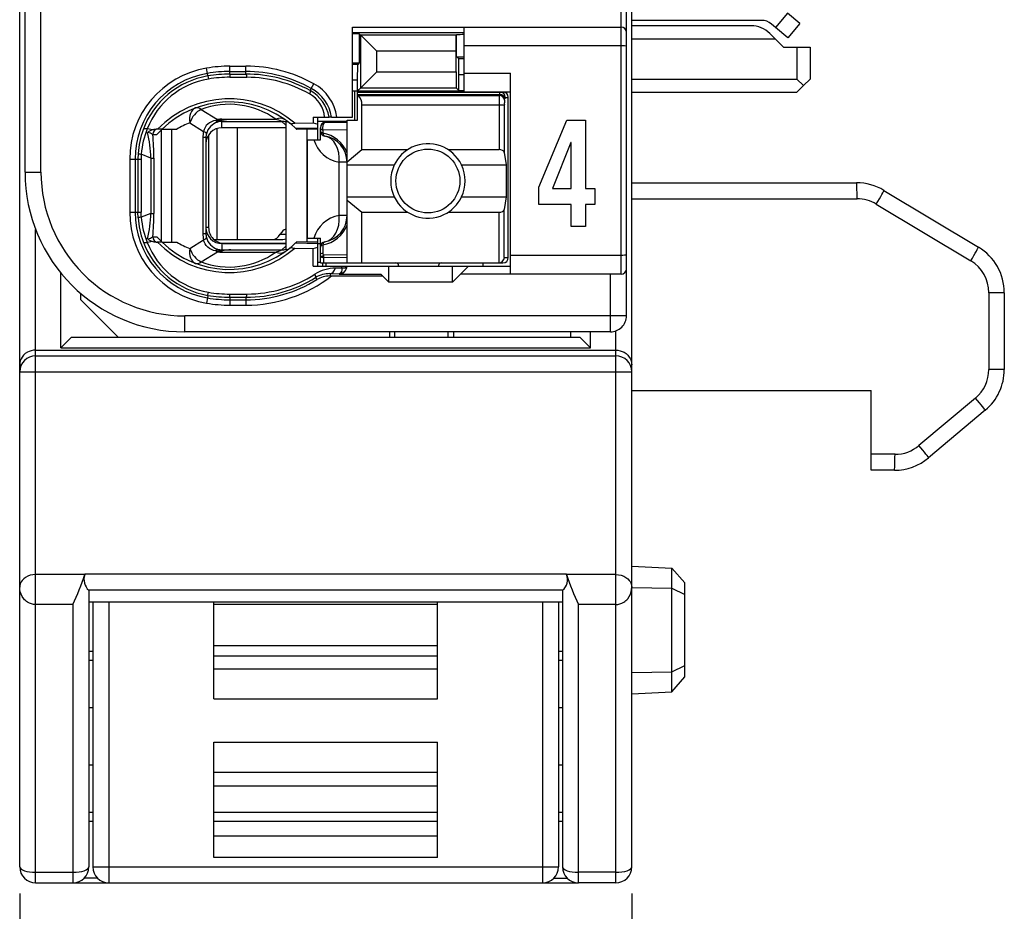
# Model space of a CAD drawing. Extents: x 0 to 183, y 0 to 176.
# Tile 2 of 31: x 1 to 19, y 19 to 36. Entities that reach past the tile are written whole.
import ezdxf

# ---------------------------------------------------------------- set-up
doc = ezdxf.new("R2010")
doc.units = 0
doc.header["$LTSCALE"] = 11.435424
doc.header["$MEASUREMENT"] = 0
doc.layers.get('0').update_dxf_attribs({"linetype": 'CONTINUOUS'})
doc.styles.add('TEXTSTYLE_2', font='txt', dxfattribs={"width": 0.7})
doc.dimstyles.new('DIMSTYLE_1', dxfattribs={"dimtxt": 3.2, "dimasz": 1.9, "dimexe": 1, "dimexo": 0.5, "dimgap": 0.8, "dimtad": 1, "dimdec": 3, "dimtxsty": 'TEXTSTYLE_2', "dimblk": 'OPEN', "dimblk1": 'OPEN', "dimblk2": 'OPEN', "dimcen": 0.09, "dimazin": 3, "dimtp": 0.001969, "dimtm": 0.001969, "dimtfac": 1, "dimtdec": 3, "dimtofl": 0, "dimtmove": 0, "dimatfit": 3, "dimtolj": 1})

# ---------------------------------------------------------------- blocks, each defined once
blk = doc.blocks.new('_OPEN')
at = {"color": 0, "linetype": 'BYBLOCK'}
for p, q in [((0, 0), (-1, 0.2632)), ((-1, -0.2632), (0, 0)), ((-1, 0), (0, 0))]:
    blk.add_line(p, q, dxfattribs=at)
blk = doc.blocks.new('*D2')
at = {"color": 2, "linetype": 'CONTINUOUS'}
for p, q in [((0.501, 19.225), (0.501, 1.8)), ((12.001, 19.225), (12.001, 1.8)), ((0.501, 1.8), (0.501, 0)), ((12.001, 1.8), (12.001, 0)), ((0.501, 1), (6.251, 1)), ((12.001, 1), (6.251, 1))]:
    blk.add_line(p, q, dxfattribs=at)
at = {"color": 2, "linetype": 'CONTINUOUS', "xscale": 1.9, "yscale": 1.9, "zscale": 1.9, "rotation": 180}
blk.add_blockref('_OPEN', (0.501, 1), dxfattribs=at)
at = {"color": 2, "linetype": 'CONTINUOUS', "xscale": 1.9, "yscale": 1.9, "zscale": 1.9}
blk.add_blockref('_OPEN', (12.001, 1), dxfattribs=at)
at = {"color": 2, "linetype": 'CONTINUOUS', "insert": (6.251, 5), "char_height": 3.2, "width": 8.96, "attachment_point": 2, "style": 'TEXTSTYLE_2'}
blk.add_mtext('11.5', dxfattribs=at)

msp = doc.modelspace()

# ---------------------------------------------------------------- linework, layer by layer
at = {"color": 7, "linetype": 'CONTINUOUS'}
for p, q in [((0.5013, 19.7249), (0.5013, 140.1236)), ((12.0014, 19.7249), (12.0014, 139.3581)), ((11.9015, 30.0754), (11.9015, 52.2749)), ((11.8012, 30.8602), (11.8012, 51.6252)), ((0.6012, 32.775), (0.6012, 49.5753)), ((0.9013, 32.775), (0.9013, 38.2837)), ((14.9297, 35.7605), (14.7047, 35.4925)), ((15.1595, 35.5683), (14.9297, 35.7605)), ((14.4353, 35.6268), (12.0014, 35.6268)), ((14.2442, 35.5248), (12.0014, 35.5248)), ((14.7047, 35.4925), (14.6283, 35.5572)), ((15.1595, 35.5683), (14.9345, 35.2995)), ((6.7514, 33.8099), (6.7514, 35.5)), ((6.7514, 35.5), (11.8012, 35.5)), ((6.7514, 35.4001), (8.8512, 35.4001)), ((6.8878, 35.3705), (6.9085, 35.3492)), ((6.8878, 34.8296), (6.8878, 35.3705)), ((6.9085, 35.3492), (7.2089, 35.0487)), ((6.9085, 34.3576), (6.9085, 35.3492)), ((8.7024, 35.3492), (6.9085, 35.3492)), ((8.702, 35.0487), (8.7024, 35.3492)), ((8.7041, 35.3512), (8.7024, 35.3492)), ((8.7061, 35.3533), (8.7041, 35.3512)), ((8.7061, 34.9454), (8.7061, 35.3533)), ((8.8512, 34.2853), (8.8512, 35.5)), ((14.5976, 35.3788), (14.7013, 35.2754)), ((14.9345, 35.2995), (14.7047, 35.4925)), ((14.7013, 35.2754), (12.0014, 35.2754)), ((14.7013, 35.2754), (14.8512, 35.1252)), ((7.2089, 34.6574), (7.2089, 35.0487)), ((8.702, 35.0487), (7.2089, 35.0487)), ((8.702, 34.6574), (8.702, 35.0487)), ((11.8012, 35.15), (8.8512, 35.15)), ((14.8512, 35.1252), (15.3514, 35.1252)), ((15.1013, 35.1252), (15.1013, 34.5251)), ((15.3514, 35.1252), (15.3514, 34.5251)), ((6.8579, 34.8), (6.7514, 34.8)), ((6.8513, 34.5003), (6.8527, 34.8)), ((6.8579, 34.8), (6.8878, 34.8296)), ((8.7499, 34.9013), (8.7061, 34.9454)), ((8.7513, 34.6016), (8.7499, 34.9013)), ((8.8512, 34.9013), (8.7499, 34.9013)), ((4.0291, 34.6305), (4.0125, 34.729)), ((4.0373, 34.5823), (4.0291, 34.6305)), ((4.4515, 34.6167), (4.4515, 34.7656)), ((4.4515, 34.7656), (4.7512, 34.7656)), ((4.4515, 34.6657), (4.7512, 34.6657)), ((4.4515, 34.6167), (4.7512, 34.6174)), ((4.4515, 34.6167), (4.4521, 34.5582)), ((4.7512, 34.6174), (4.7512, 34.7656)), ((6.9085, 34.3576), (7.2089, 34.6574)), ((7.2089, 34.6574), (8.702, 34.6574)), ((8.702, 34.6574), (8.7024, 34.3576)), ((8.7513, 34.308), (8.7513, 34.6016)), ((8.8512, 34.6016), (8.7513, 34.6016)), ((8.8512, 34.6353), (9.7262, 34.6353)), ((9.7262, 30.8602), (9.7262, 34.6353)), ((4.0373, 34.5816), (4.0463, 34.5244)), ((4.4521, 34.5582), (4.7719, 34.5575)), ((5.9804, 34.3473), (6.0289, 34.4348)), ((6.8513, 34.5003), (6.7514, 34.5003)), ((6.8513, 33.7499), (6.8513, 34.5003)), ((12.0014, 34.5251), (15.1013, 34.5251)), ((15.2263, 34.4004), (15.1013, 34.5251)), ((15.2263, 34.4004), (15.3514, 34.5251)), ((5.9587, 34.308), (5.9804, 34.3473)), ((6.7514, 34.2998), (8.8512, 34.2998)), ((6.7962, 33.7499), (6.7962, 34.2998)), ((6.8513, 34.2998), (6.9085, 34.3576)), ((6.8513, 34.2798), (9.5812, 34.2798)), ((6.8513, 34.2357), (9.5154, 34.2357)), ((6.9085, 34.3576), (8.7024, 34.3576)), ((8.7513, 34.308), (8.7024, 34.3576)), ((8.7513, 34.308), (8.8512, 34.308)), ((8.8512, 34.2853), (9.7262, 34.2853)), ((9.512, 34.2136), (9.5154, 34.2357)), ((12.0014, 34.275), (15.1013, 34.275)), ((15.2263, 34.4004), (15.1013, 34.275)), ((6.8613, 34.2136), (6.8513, 34.2219)), ((6.8613, 34.2136), (9.512, 34.2136)), ((6.9312, 33.1987), (6.9312, 34.0407)), ((6.9312, 34.0407), (9.607, 34.0407)), ((9.5075, 34.0407), (9.5075, 33.1987)), ((9.607, 34.0407), (9.607, 33.1463)), ((9.6115, 34.1268), (9.615, 34.1496)), ((9.625, 34.1799), (9.6815, 34.1799)), ((9.6815, 31.1703), (9.6815, 34.1799)), ((3.9113, 33.9546), (4.2168, 33.7637)), ((3.6991, 33.7003), (3.9564, 33.5398)), ((4.0367, 33.6783), (4.0081, 33.6486)), ((4.0697, 33.7031), (4.0367, 33.6783)), ((4.1062, 33.7231), (4.0697, 33.7031)), ((4.1452, 33.7382), (4.1062, 33.7231)), ((4.1862, 33.7479), (4.1452, 33.7382)), ((4.1862, 33.7479), (4.2923, 33.743)), ((4.2923, 33.743), (4.3013, 33.7465)), ((4.2923, 33.743), (4.2923, 33.7272)), ((4.3064, 33.741), (4.2923, 33.743)), ((4.3013, 33.7279), (4.2923, 33.7272)), ((4.3013, 33.7465), (4.3013, 33.7706)), ((4.3013, 33.7706), (5.3134, 33.7706)), ((4.3013, 33.6101), (4.3013, 33.7279)), ((4.3013, 33.7279), (4.4711, 33.7265)), ((4.3064, 33.741), (4.3016, 33.7279)), ((4.4711, 33.7265), (5.4268, 33.7265)), ((5.5012, 33.6576), (5.4268, 33.7265)), ((5.5012, 33.7244), (5.5012, 31.3184)), ((5.6, 33.6741), (5.6848, 33.5984)), ((5.6683, 33.6927), (6.0162, 33.701)), ((6.0152, 33.8099), (6.0162, 33.701)), ((6.0152, 33.8099), (6.3132, 33.8099)), ((6.0162, 33.701), (6.1013, 33.6762)), ((6.1006, 33.7348), (6.6515, 33.7348)), ((6.1013, 33.3848), (6.1013, 33.8099)), ((6.2057, 33.7348), (6.2057, 33.6989)), ((6.6515, 33.71), (6.2512, 33.71)), ((6.3139, 33.8099), (6.3149, 33.8099)), ((6.3611, 33.8099), (6.3153, 33.8099)), ((6.3614, 33.8099), (6.7514, 33.8099)), ((6.6515, 31.0704), (6.6515, 33.7499)), ((6.6515, 33.7499), (6.8513, 33.7499)), ((10.2583, 32.4921), (10.7823, 33.7524)), ((10.7823, 33.7524), (11.1317, 33.7524)), ((11.1317, 33.7524), (11.1317, 32.4666)), ((3.0055, 33.5701), (2.8994, 33.5908)), ((3.175, 33.5825), (3.082, 33.5825)), ((3.163, 31.472), (3.163, 33.5708)), ((3.1754, 33.5825), (3.4531, 33.5825)), ((3.3573, 31.4603), (3.3573, 33.5825)), ((3.9674, 33.5784), (3.9564, 33.5398)), ((3.985, 33.6149), (3.9674, 33.5784)), ((4.0081, 33.6486), (3.985, 33.6149)), ((4.2048, 33.5942), (4.2048, 31.5099)), ((5.5012, 33.6101), (4.3013, 33.6101)), ((4.5865, 33.6101), (4.5865, 31.5099)), ((5.6848, 33.5984), (6.1013, 33.6073)), ((5.6848, 33.5984), (5.7013, 33.5825)), ((5.7017, 33.5825), (5.7058, 33.5784)), ((5.9011, 33.5825), (5.7058, 33.5784)), ((5.9011, 31.4603), (5.9011, 33.5825)), ((6.1013, 33.5825), (5.9011, 33.5825)), ((6.1513, 33.3848), (6.1513, 33.6101)), ((6.1961, 33.566), (6.1954, 33.5088)), ((6.6515, 33.5722), (6.1961, 33.566)), ((3.0018, 33.4826), (3.08, 33.4826)), ((3.9426, 33.424), (3.9426, 31.6188)), ((4.0012, 33.424), (3.9426, 33.424)), ((4.0012, 33.424), (4.0012, 31.6188)), ((4.0511, 33.4757), (4.0511, 31.7352)), ((5.9115, 31.5347), (5.9115, 33.3848)), ((5.9115, 33.3848), (6.1513, 33.3848)), ((10.8586, 33.3341), (10.5112, 32.4666)), ((10.8626, 33.3341), (10.8586, 33.3341)), ((10.8626, 32.4666), (10.8626, 33.3341)), ((2.7261, 33.1264), (2.7224, 33.0203)), ((6.6515, 32.9679), (6.9312, 33.1987)), ((6.9312, 33.1987), (7.7932, 33.1987)), ((8.5494, 33.1987), (9.5075, 33.1987)), ((9.607, 33.1463), (9.6429, 32.91)), ((2.568, 33.0203), (2.568, 32.0226)), ((2.568, 33.0203), (2.7809, 33.0203)), ((2.6683, 33.0203), (2.6683, 32.0226)), ((2.7224, 33.0203), (2.7224, 32.0226)), ((2.784, 33.1133), (2.7809, 33.0203)), ((2.7809, 33.0203), (2.7809, 32.0226)), ((2.967, 33.0409), (2.784, 33.1133)), ((2.967, 33.0409), (2.967, 32.0012)), ((2.967, 33.0409), (3.0224, 33.0409)), ((3.0224, 33.0409), (3.0224, 32.0012)), ((6.5047, 31.9598), (6.5047, 32.9603)), ((6.6515, 32.9603), (6.5047, 32.9603)), ((0.6012, 32.775), (0.9013, 32.775)), ((6.6515, 32.91), (7.5393, 32.91)), ((8.8033, 32.91), (9.6429, 32.91)), ((9.6429, 32.91), (9.6429, 32.3099)), ((12.0014, 32.5752), (16.2244, 32.5752)), ((10.2583, 32.1686), (10.2583, 32.4921)), ((10.5112, 32.4666), (10.8626, 32.4666)), ((11.1317, 32.4666), (11.3103, 32.4666)), ((11.3103, 32.4666), (11.3103, 32.1686)), ((16.7387, 32.4325), (18.5157, 31.3666)), ((6.6515, 32.3099), (7.5393, 32.3099)), ((6.6515, 32.252), (6.9312, 32.0212)), ((8.8033, 32.3099), (9.6429, 32.3099)), ((9.6429, 32.3099), (9.607, 32.0743)), ((12.0014, 32.2747), (16.2347, 32.2747)), ((2.568, 32.0226), (2.7809, 32.0226)), ((2.7261, 31.9165), (2.7224, 32.0226)), ((2.784, 31.9295), (2.7809, 32.0226)), ((6.9312, 31.0704), (6.9312, 32.0212)), ((6.9312, 32.0212), (7.7932, 32.0212)), ((8.5494, 32.0212), (9.5075, 32.0212)), ((9.5075, 31.0704), (9.5075, 32.0212)), ((9.607, 31.1703), (9.607, 32.0743)), ((10.8626, 32.1686), (10.2583, 32.1686)), ((10.8626, 31.7535), (10.8626, 32.1686)), ((11.1317, 32.1686), (11.1317, 31.7535)), ((11.3103, 32.1686), (11.1317, 32.1686)), ((16.5951, 32.1755), (18.372, 31.1089)), ((2.967, 32.0012), (2.784, 31.9295)), ((2.967, 32.0012), (3.0224, 32.0012)), ((6.6515, 31.9598), (6.5047, 31.9598)), ((0.8014, 19.4252), (0.8014, 31.698)), ((4.0511, 31.7352), (4.0012, 31.7352)), ((11.1317, 31.7535), (10.8626, 31.7535)), ((3.0055, 31.472), (2.8994, 31.4521)), ((3.0018, 31.5602), (3.08, 31.5602)), ((3.175, 31.4603), (3.082, 31.4603)), ((3.1754, 31.4603), (3.4531, 31.4603)), ((3.6991, 31.3425), (3.9564, 31.503)), ((4.0012, 31.6188), (3.9426, 31.6188)), ((3.9674, 31.4644), (3.9564, 31.503)), ((3.985, 31.4279), (3.9674, 31.4644)), ((4.1528, 31.5099), (5.4471, 31.5099)), ((5.3954, 31.6099), (5.5012, 31.6099)), ((5.6848, 31.4445), (5.7013, 31.4603)), ((5.7017, 31.4603), (5.7055, 31.4638)), ((5.9011, 31.4603), (5.7058, 31.4644)), ((6.1013, 31.4603), (5.9011, 31.4603)), ((5.9115, 31.5347), (6.1513, 31.5347)), ((6.1013, 31.0104), (6.1013, 31.5347)), ((6.1513, 31.0704), (6.1513, 31.5347)), ((3.9113, 31.0882), (4.2168, 31.2791)), ((4.0081, 31.3942), (3.985, 31.4279)), ((4.0367, 31.3645), (4.0081, 31.3942)), ((4.0697, 31.3397), (4.0367, 31.3645)), ((4.1062, 31.3198), (4.0697, 31.3397)), ((4.1452, 31.3046), (4.1062, 31.3198)), ((4.1862, 31.295), (4.1452, 31.3046)), ((4.1862, 31.295), (4.2923, 31.2998)), ((4.2923, 31.2998), (4.2923, 31.3149)), ((4.3013, 31.3149), (4.2923, 31.3149)), ((4.3064, 31.3012), (4.2923, 31.2998)), ((4.2923, 31.2998), (4.3013, 31.2963)), ((4.3013, 31.4328), (4.3013, 31.3149)), ((5.5012, 31.4328), (4.3013, 31.4328)), ((4.3013, 31.3149), (4.4711, 31.3163)), ((4.3013, 31.2963), (4.3013, 31.2722)), ((4.3013, 31.2722), (5.3134, 31.2722)), ((4.3064, 31.3012), (4.3016, 31.3149)), ((4.3512, 31.4348), (5.5012, 31.4348)), ((4.4711, 31.3163), (5.4268, 31.3163)), ((5.5012, 31.3852), (5.4268, 31.3163)), ((5.6, 31.3687), (5.6848, 31.4445)), ((5.6683, 31.3501), (6.0162, 31.3418)), ((5.6848, 31.4445), (6.1013, 31.4355)), ((6.0131, 31.0104), (6.0162, 31.3418)), ((6.0162, 31.3418), (6.1013, 31.3666)), ((6.1013, 31.4348), (6.1513, 31.4348)), ((6.1954, 31.4114), (6.1978, 31.2619)), ((6.1013, 31.0848), (6.1513, 31.0848)), ((6.1513, 31.2157), (6.1526, 31.224)), ((6.1526, 31.224), (6.1561, 31.2322)), ((6.1561, 31.2322), (6.1616, 31.2398)), ((6.1616, 31.2398), (6.1688, 31.2467)), ((6.1688, 31.2467), (6.1819, 31.255)), ((6.1774, 31.1792), (6.2133, 31.1675)), ((6.1819, 31.255), (6.1978, 31.2619)), ((6.6515, 31.2212), (6.2067, 31.2164)), ((6.6515, 31.1716), (6.2133, 31.1675)), ((6.2146, 31.0704), (6.2133, 31.1675)), ((9.607, 31.1703), (9.6815, 31.1703)), ((11.8012, 31.2102), (9.7262, 31.2102)), ((6.0131, 31.0104), (9.7262, 31.0104)), ((6.1516, 31.0704), (9.5812, 31.0704)), ((6.1964, 31.0104), (6.1964, 31.0704)), ((6.2512, 31.0704), (6.2512, 31.0104)), ((6.4372, 30.9746), (6.5523, 30.9759)), ((6.5461, 30.9077), (6.5374, 30.8884)), ((6.5512, 30.9325), (6.5461, 30.9077)), ((6.5526, 30.9532), (6.5512, 30.9325)), ((6.5523, 30.9759), (6.553, 31.0104)), ((6.5523, 30.9759), (6.5526, 30.9532)), ((6.5523, 30.9759), (6.5929, 30.9759)), ((6.5929, 30.9759), (6.6095, 30.9787)), ((6.6095, 30.9787), (6.6229, 30.9828)), ((6.6229, 30.9828), (6.6336, 30.989)), ((6.6336, 30.989), (6.6408, 30.9959)), ((6.6408, 30.9959), (6.6449, 31.0097)), ((7.4363, 30.71), (7.4363, 31.0104)), ((7.6213, 31.02), (7.6213, 31.0104)), ((8.3713, 31.02), (8.3713, 31.0104)), ((8.6362, 30.71), (8.6362, 31.0104)), ((8.9363, 31.0104), (8.7864, 30.8602)), ((9.2012, 31.0704), (9.2012, 31.0104)), ((1.2765, 29.4753), (1.2765, 30.8795)), ((6.062, 30.7954), (6.0858, 30.7568)), ((6.3318, 30.8685), (6.3318, 30.825)), ((6.3318, 30.8685), (6.5013, 30.8664)), ((6.3318, 30.825), (7.3212, 30.825)), ((6.5102, 30.8678), (6.5013, 30.8664)), ((6.5013, 30.8664), (6.5013, 30.8602)), ((6.5013, 30.8602), (7.2864, 30.8602)), ((6.5257, 30.8747), (6.5102, 30.8678)), ((6.5374, 30.8884), (6.5257, 30.8747)), ((7.3212, 30.825), (7.2864, 30.8602)), ((7.3212, 30.825), (7.4363, 30.71)), ((8.6362, 30.71), (8.7864, 30.8602)), ((11.8012, 30.8602), (8.7864, 30.8602)), ((11.6014, 29.775), (11.6014, 30.8602)), ((8.6362, 30.71), (7.4363, 30.71)), ((1.6513, 30.3751), (1.6513, 30.495)), ((2.3513, 29.6751), (1.6513, 30.3751)), ((4.0291, 30.4123), (4.0125, 30.3138)), ((4.0373, 30.4605), (4.0291, 30.4123)), ((4.0373, 30.4612), (4.0463, 30.5184)), ((4.4515, 30.4261), (4.4521, 30.484)), ((4.4515, 30.4261), (4.4515, 30.2766)), ((4.4515, 30.4261), (4.7512, 30.4254)), ((4.4515, 30.3772), (4.7512, 30.3772)), ((4.4521, 30.484), (4.7719, 30.4854)), ((4.7512, 30.4254), (4.7512, 30.2766)), ((18.7117, 30.5088), (18.7117, 29.0681)), ((19.0015, 30.5088), (18.7117, 30.5088)), ((19.0015, 30.5088), (19.0015, 29.0681)), ((4.4515, 30.2766), (4.7512, 30.2766)), ((3.6012, 29.775), (3.6012, 30.0754)), ((11.9015, 30.0754), (3.6012, 30.0754)), ((11.7013, 19.4252), (11.7013, 29.7922)), ((1.4763, 29.6751), (1.2765, 29.4753)), ((1.4763, 29.6751), (11.0264, 29.6751)), ((11.6014, 29.775), (3.6012, 29.775)), ((7.4515, 29.775), (7.4515, 29.6751)), ((7.5514, 29.6751), (7.5514, 29.775)), ((8.5514, 29.6751), (8.5514, 29.775)), ((8.6514, 29.775), (8.6514, 29.6751)), ((10.8514, 29.775), (10.8514, 29.6751)), ((11.0264, 29.6751), (11.2262, 29.4753)), ((11.2262, 29.4753), (11.2262, 29.775)), ((0.7197, 29.4208), (0.6815, 29.4084)), ((0.76, 29.4284), (0.7197, 29.4208)), ((0.8014, 29.4312), (0.76, 29.4284)), ((0.8014, 29.4312), (11.7013, 29.4312)), ((1.2765, 29.4753), (11.2262, 29.4753)), ((11.7013, 29.4312), (11.7426, 29.4284)), ((11.7426, 29.4284), (11.783, 29.4208)), ((11.783, 29.4208), (11.8212, 29.4084)), ((0.5261, 29.2665), (0.512, 29.2286)), ((0.5468, 29.3023), (0.5261, 29.2665)), ((0.574, 29.3354), (0.5468, 29.3023)), ((0.6071, 29.3657), (0.574, 29.3354)), ((0.6463, 29.3919), (0.6071, 29.3657)), ((0.6815, 29.4084), (0.6463, 29.3919)), ((0.8014, 29.3243), (11.7013, 29.3243)), ((11.8212, 29.4084), (11.8563, 29.3919)), ((11.8563, 29.3919), (11.8956, 29.3657)), ((11.8956, 29.3657), (11.9287, 29.3354)), ((11.9287, 29.3354), (11.9555, 29.3023)), ((11.9555, 29.3023), (11.9762, 29.2665)), ((11.9762, 29.2665), (11.9907, 29.2286)), ((0.5041, 29.1928), (0.5013, 29.1563)), ((0.512, 29.2286), (0.5041, 29.1928)), ((11.9907, 29.2286), (11.9986, 29.1928)), ((11.9986, 29.1928), (12.0014, 29.1563)), ((19.0015, 29.0681), (18.7117, 29.0681)), ((0.5013, 29.0253), (12.0014, 29.0253)), ((12.0014, 28.6753), (16.5014, 28.6753)), ((16.5014, 27.1753), (16.5014, 28.6753)), ((18.4616, 28.5313), (17.3978, 27.639)), ((18.6442, 28.3019), (17.58, 27.4089)), ((16.9478, 27.475), (16.5014, 27.475)), ((16.9372, 27.1753), (16.5014, 27.1753)), ((12.0014, 25.3749), (12.7517, 25.3356)), ((0.6095, 25.1613), (0.5764, 25.1358)), ((0.6512, 25.184), (0.6095, 25.1613)), ((0.698, 25.2013), (0.6512, 25.184)), ((0.7487, 25.2123), (0.698, 25.2013)), ((0.8014, 25.2158), (0.7487, 25.2123)), ((1.7243, 25.2158), (0.8014, 25.2158)), ((1.7247, 25.2164), (1.7257, 25.2199)), ((10.777, 25.2199), (1.7257, 25.2199)), ((10.778, 25.2164), (10.777, 25.2199)), ((11.7013, 25.2158), (10.778, 25.2158)), ((11.7013, 25.2158), (11.754, 25.2123)), ((11.754, 25.2123), (11.8047, 25.2013)), ((11.8047, 25.2013), (11.8515, 25.184)), ((11.8515, 25.184), (11.8929, 25.1613)), ((11.8929, 25.1613), (11.9263, 25.1358)), ((12.7517, 25.3356), (13.0015, 25.0586)), ((12.7517, 23.0143), (12.7517, 25.3356)), ((0.5037, 25.009), (0.5013, 24.978)), ((0.5041, 24.9325), (0.5013, 24.978)), ((0.5127, 25.0428), (0.5037, 25.009)), ((0.5278, 25.0759), (0.5127, 25.0428)), ((0.5489, 25.1069), (0.5278, 25.0759)), ((0.5764, 25.1358), (0.5489, 25.1069)), ((11.9263, 25.1358), (11.9535, 25.1069)), ((11.9535, 25.1069), (11.9748, 25.0759)), ((11.9748, 25.0759), (11.99, 25.0428)), ((11.99, 25.0428), (11.999, 25.009)), ((11.9983, 24.9325), (12.0014, 24.978)), ((11.999, 25.009), (12.0014, 24.978)), ((12.0014, 24.9753), (12.7517, 24.9587)), ((13.0015, 23.292), (13.0015, 25.0586)), ((0.513, 24.8885), (0.5041, 24.9325)), ((0.5275, 24.8451), (0.513, 24.8885)), ((0.5489, 24.8016), (0.5275, 24.8451)), ((0.5764, 24.7624), (0.5489, 24.8016)), ((1.8008, 24.9195), (1.8001, 24.9202)), ((10.7022, 24.9202), (1.8001, 24.9202)), ((1.8015, 24.9195), (1.8015, 19.7249)), ((10.7012, 24.9195), (10.7012, 19.7249)), ((10.7016, 24.9195), (10.7022, 24.9202)), ((11.9263, 24.7624), (11.9538, 24.8016)), ((11.9538, 24.8016), (11.9752, 24.8451)), ((11.9752, 24.8451), (11.9897, 24.8885)), ((11.9897, 24.8885), (11.9983, 24.9325)), ((12.7517, 24.9587), (13.0015, 24.8437)), ((0.5933, 24.7431), (0.5764, 24.7624)), ((0.6115, 24.7252), (0.5933, 24.7431)), ((0.6305, 24.71), (0.6115, 24.7252)), ((0.6505, 24.6962), (0.6305, 24.71)), ((0.6849, 24.6769), (0.6505, 24.6962)), ((0.7221, 24.6631), (0.6849, 24.6769)), ((0.7611, 24.6549), (0.7221, 24.6631)), ((0.8014, 24.6514), (0.7611, 24.6549)), ((1.5014, 24.6514), (0.8014, 24.6514)), ((1.5014, 24.6514), (1.5014, 19.4252)), ((10.7012, 24.6983), (1.8015, 24.6983)), ((1.8763, 24.6983), (1.8763, 19.7249)), ((2.1763, 24.6983), (2.1763, 19.4252)), ((4.1514, 22.882), (4.1514, 24.6983)), ((8.3513, 24.65), (4.1514, 24.65)), ((8.3513, 22.882), (8.3513, 24.6983)), ((10.3264, 24.6983), (10.3264, 19.4252)), ((10.6265, 24.6983), (10.6265, 19.7249)), ((11.0013, 19.4252), (11.0013, 24.6514)), ((11.7013, 24.6514), (11.0013, 24.6514)), ((11.7013, 24.6514), (11.7416, 24.6549)), ((11.7416, 24.6549), (11.7806, 24.6631)), ((11.7806, 24.6631), (11.8177, 24.6769)), ((11.8177, 24.6769), (11.8522, 24.6962)), ((11.8522, 24.6962), (11.8722, 24.71)), ((11.8722, 24.71), (11.8911, 24.7252)), ((11.8911, 24.7252), (11.9094, 24.7431)), ((11.9094, 24.7431), (11.9263, 24.7624)), ((8.3513, 23.8777), (4.1514, 23.8777)), ((1.8015, 23.775), (1.8763, 23.775)), ((8.3513, 23.6813), (4.1514, 23.6813)), ((10.6265, 23.775), (10.7012, 23.775)), ((1.8015, 23.6048), (1.8763, 23.6048)), ((10.6265, 23.6048), (10.7012, 23.6048)), ((12.7517, 23.3912), (13.0015, 23.5063)), ((4.1514, 23.4443), (8.3513, 23.4443)), ((12.0014, 23.3754), (12.7517, 23.3912)), ((12.7517, 23.0143), (13.0015, 23.292)), ((12.0014, 22.9751), (12.7517, 23.0143)), ((4.1514, 22.882), (8.3513, 22.882)), ((1.8763, 22.7118), (1.8015, 22.7118)), ((10.7012, 22.7118), (10.6265, 22.7118)), ((4.1514, 19.9), (4.1514, 22.0683)), ((4.1514, 22.0683), (8.3513, 22.0683)), ((8.3513, 19.9), (8.3513, 22.0683)), ((1.8763, 21.6377), (1.8015, 21.6377)), ((4.1514, 21.5054), (8.3513, 21.5054)), ((10.7012, 21.6377), (10.6265, 21.6377)), ((8.3513, 21.2394), (4.1514, 21.2394)), ((1.8763, 20.7454), (1.8015, 20.7454)), ((8.3513, 20.7454), (4.1514, 20.7454)), ((10.7012, 20.7454), (10.6265, 20.7454)), ((1.8763, 20.5752), (1.8015, 20.5752)), ((8.3513, 20.5752), (4.1514, 20.5752)), ((10.7012, 20.5752), (10.6265, 20.5752)), ((8.3513, 20.3003), (4.1514, 20.3003)), ((8.3513, 19.9), (4.1514, 19.9)), ((0.8014, 19.6223), (1.5014, 19.6223)), ((1.8763, 19.7249), (10.6265, 19.7249)), ((11.7013, 19.6223), (11.0013, 19.6223)), ((0.8014, 19.4252), (1.5014, 19.4252)), ((1.5045, 19.4252), (10.9982, 19.4252)), ((1.9641, 19.5127), (1.7136, 19.5127)), ((10.5386, 19.5127), (10.789, 19.5127)), ((11.7013, 19.4252), (11.0013, 19.4252))]:
    msp.add_line(p, q, dxfattribs=at)
for centre, radius, start, end in [((14.2446, 35.0254), 0.4994, 45.0314, 90.05655), ((14.4352, 35.3243), 0.3026, 50.35004, 89.97445), ((4.3015, 33.0198), 1.7335, 99.59598, 179.98405), ((4.3017, 33.02), 1.6334, 99.60698, 179.99157), ((4.4532, 32.0907), 2.6749, 90.03722, 99.48214), ((4.451, 32.1149), 2.5507, 89.98957, 99.52108), ((4.453, 32.093), 2.5237, 90.0349, 99.48001), ((4.7518, 32.1342), 2.6313, 60.96346, 90.0132), ((4.7514, 32.1343), 2.5313, 60.95491, 90.00516), ((4.7565, 32.127), 2.4904, 61.13747, 90.12303), ((4.2997, 33.0291), 1.5752, 99.58862, 159.96524), ((4.2966, 33.0457), 1.4998, 99.60801, 158.68718), ((4.4498, 32.1303), 2.4279, 89.9444, 99.56608), ((4.7554, 32.1247), 2.4328, 60.65548, 89.61343), ((5.6126, 33.6833), 0.8592, 8.47277, 61.01267), ((5.6763, 33.7578), 0.5574, 5.35992, 60.86008), ((5.6159, 33.6882), 0.7082, 9.898, 61.08365), ((5.6141, 33.6843), 0.7574, 9.54054, 61.08302), ((4.4385, 32.2821), 1.8714, 48.91849, 135.98339), ((4.4386, 32.2828), 1.8124, 50.14445, 134.18501), ((4.4383, 32.5362), 1.5131, 54.66643, 110.38646), ((6.7038, 34.0516), 0.227, 357.25765, 45.82642), ((12.408, 34.058), 2.9005, 176.92399, 180.34148), ((10.2043, 34.0553), 0.5971, 173.11579, 181.39597), ((4.211, 32.3157), 1.4762, 110.29316, 120.89478), ((4.299, 33.471), 0.2563, 91.50296, 107.97219), ((4.5324, 35.3692), 1.6438, 262.09831, 267.86265), ((5.4829, 33.5747), 0.1508, 50.24965, 83.05407), ((6.2513, 33.61), 0.1, 90.05364, 179.94636), ((4.3338, 33.0168), 1.6114, 159.97082, 176.10136), ((4.4812, 32.9558), 1.7045, 158.1288, 174.69882), ((0.0616, 32.9156), 2.908, 2.47062, 12.04741), ((2.8691, 33.2907), 0.2341, 55.37409, 81.02218), ((3.082, 33.3402), 0.2423, 89.99595, 108.39797), ((4.2807, 32.4274), 1.5984, 133.76345, 138.69111), ((6.1113, 32.9402), 0.5741, 19.80015, 81.58437), ((-1.9514, 33.0294), 4.9738, 0.13263, 5.22736), ((6.6036, 33.5505), 0.5984, 196.07799, 260.49124), ((6.1515, 32.96), 0.5, 0.04034, 80.4298), ((6.1528, 32.9614), 0.4981, 40.1796, 60.37521), ((6.1445, 32.9564), 0.5077, 20.22515, 40.00913), ((3.6015, 32.7753), 3.0003, 180.00666, 269.99332), ((3.601, 32.7751), 2.6997, 180.00289, 270.00382), ((8.1731, 32.6099), 0.7013, 154.66614, 205.33386), ((8.1722, 32.6099), 0.6988, 334.56998, 25.43002), ((16.2236, 31.5735), 1.0016, 59.0488, 89.95406), ((16.2346, 31.5702), 0.7046, 59.22741, 89.98979), ((4.301, 32.0226), 1.733, 180.00191, 260.41693), ((4.3017, 32.0228), 1.6334, 180.00843, 260.39302), ((4.323, 32.0237), 1.6005, 183.84328, 200.0846), ((4.4812, 32.087), 1.7045, 185.30109, 201.87128), ((0.0616, 32.1265), 2.908, 347.95259, 357.52938), ((-1.9489, 32.0133), 4.9713, 354.77114, 359.86074), ((6.6036, 31.3697), 0.5984, 99.50866, 163.92211), ((6.1516, 31.9602), 0.4999, 279.56385, 359.96184), ((4.3513, 31.735), 0.3002, 179.95478, 269.98463), ((6.1113, 31.98), 0.5741, 278.41575, 340.19974), ((6.1528, 31.9588), 0.4981, 299.62449, 319.82017), ((6.1441, 31.964), 0.5081, 319.9998, 339.76592), ((4.2998, 32.0138), 1.5753, 200.03551, 260.40867), ((4.2966, 31.9972), 1.4998, 201.31278, 260.39204), ((4.4385, 32.7598), 1.8708, 223.99835, 311.09972), ((4.4386, 32.76), 1.8124, 225.81578, 309.85638), ((4.2134, 32.7319), 1.4816, 239.12459, 249.68746), ((4.2971, 31.6186), 0.2959, 179.96875, 193.56554), ((4.4386, 32.5046), 1.5113, 249.57906, 305.37088), ((4.3445, 30.8476), 0.4501, 95.51569, 106.52585), ((18.0007, 30.5086), 1.0007, 0.0139, 59.02801), ((18.0127, 30.5093), 0.699, 359.95597, 59.0677), ((6.4522, 30.2232), 0.7515, 91.1395, 122.53983), ((4.7511, 32.9097), 2.6331, 270.00103, 307.65334), ((4.7585, 32.9065), 2.4811, 269.83158, 301.69516), ((4.7508, 32.9141), 2.5369, 270.00801, 301.75073), ((4.7571, 32.9105), 2.4252, 270.34932, 302.15892), ((6.3213, 30.3724), 0.4962, 88.79427, 121.50281), ((4.451, 32.9279), 2.5507, 260.47892, 270.01043), ((4.4537, 32.9088), 2.4248, 260.32808, 269.96331), ((4.451, 32.8805), 2.6039, 260.30579, 270.01019), ((11.6013, 30.0751), 0.3001, 270.01059, 0.04953), ((18.0005, 29.0684), 1.0009, 310.0217, 359.98116), ((16.9482, 28.1732), 0.6982, 269.97054, 310.08438), ((16.9376, 28.1755), 1.0002, 269.97448, 309.96108), ((-2.8231, 26.6989), 4.7838, 334.66799, 341.93827), ((1.9787, 25.1222), 0.2704, 159.76338, 228.56899), ((10.5247, 25.1217), 0.2696, 311.39392, 20.41484), ((15.2697, 26.6766), 4.7236, 198.01534, 205.3784), ((0.8013, 19.7252), 0.3, 180.05506, 270.01234), ((1.5015, 19.7252), 0.3, 269.98864, 359.95069), ((2.1762, 19.7252), 0.3, 180.04931, 270.01136), ((10.3264, 19.7252), 0.3, 269.98766, 359.94494), ((11.0012, 19.7252), 0.3, 180.05075, 270.01665), ((11.7014, 19.7252), 0.3, 269.98335, 359.94925)]:
    msp.add_arc(centre, radius, start, end, dxfattribs=at)
for points in [[(6.8878, 35.3705), (6.8423, 35.3733), (6.7969, 35.3746), (6.7514, 35.374)], [(8.8512, 35.3588), (8.8029, 35.3588), (8.7544, 35.3574), (8.7061, 35.354)], [(11.9015, 35.4001), (11.9015, 35.4552), (11.8567, 35.5), (11.8012, 35.5)], [(6.7514, 34.8262), (6.7969, 34.8255), (6.8423, 34.8269), (6.8878, 34.8296)], [(8.7061, 34.9447), (8.7544, 34.9412), (8.8029, 34.9392), (8.8512, 34.9399)], [(4.7719, 34.5575), (4.7663, 34.5947), (4.7591, 34.616), (4.7512, 34.6174)], [(9.5243, 34.2798), (9.5185, 34.266), (9.5154, 34.2509), (9.5161, 34.2357)], [(9.615, 34.1496), (9.6125, 34.1957), (9.5688, 34.2336), (9.5154, 34.2357)], [(9.625, 34.1799), (9.625, 34.235), (9.5805, 34.2798), (9.5254, 34.2798)], [(9.6815, 34.1799), (9.6815, 34.235), (9.6367, 34.2798), (9.5812, 34.2798)], [(9.6115, 34.1268), (9.6091, 34.1737), (9.5654, 34.2116), (9.512, 34.2136)], [(9.6239, 34.1806), (9.6181, 34.1709), (9.6153, 34.1599), (9.6156, 34.1496)], [(3.8065, 33.9814), (3.7187, 33.9491), (3.6742, 33.8326), (3.6991, 33.7003)], [(3.9113, 33.9546), (3.8179, 33.9125), (3.7342, 33.8119), (3.6991, 33.7003)], [(3.9113, 33.9546), (3.8734, 33.9835), (3.8369, 33.9925), (3.8065, 33.9814)], [(4.2199, 33.7148), (4.1163, 33.6824), (4.0367, 33.5984), (4.0091, 33.4936)], [(4.2168, 33.7637), (4.2065, 33.7589), (4.1962, 33.7541), (4.1862, 33.7479)], [(4.1869, 33.7479), (4.1931, 33.7327), (4.2048, 33.721), (4.2196, 33.7141)], [(4.2165, 33.7637), (4.2444, 33.7554), (4.2726, 33.7499), (4.3013, 33.7465)], [(4.3013, 33.7706), (4.273, 33.7706), (4.2447, 33.7685), (4.2168, 33.7637)], [(4.3013, 33.7465), (4.3574, 33.7354), (4.4142, 33.7286), (4.4711, 33.7265)], [(5.4867, 33.761), (5.4416, 33.7933), (5.3789, 33.7968), (5.3134, 33.7706)], [(5.4268, 33.7265), (5.3895, 33.7424), (5.3516, 33.7575), (5.3134, 33.7706)], [(5.5012, 33.7176), (5.4771, 33.7237), (5.4519, 33.7265), (5.4268, 33.7265)], [(2.8994, 33.5908), (2.856, 33.5935), (2.8271, 33.5853), (2.8199, 33.5687)], [(3.0055, 33.5708), (2.9704, 33.5591), (2.9366, 33.5432), (2.906, 33.5225)], [(3.1003, 33.5825), (3.0459, 33.5825), (3.0018, 33.5377), (3.0018, 33.4826)], [(3.9564, 33.5398), (3.9471, 33.5019), (3.9426, 33.4633), (3.9426, 33.424)], [(4.0094, 33.4929), (4.0112, 33.5053), (3.9922, 33.5219), (3.9564, 33.5398)], [(4.3013, 33.6101), (4.1352, 33.6101), (4.0012, 33.475), (4.0015, 33.309)], [(4.0094, 33.4929), (4.0039, 33.4709), (4.0012, 33.4474), (4.0012, 33.424)], [(6.1513, 33.6101), (6.1513, 33.5921), (6.1682, 33.5756), (6.1961, 33.566)], [(6.1513, 33.5515), (6.1513, 33.5343), (6.1678, 33.5184), (6.1954, 33.5088)], [(6.1513, 33.5515), (6.1513, 33.5281), (6.1595, 33.5053), (6.175, 33.4874)], [(6.175, 33.4874), (6.1826, 33.4784), (6.1916, 33.4709), (6.2019, 33.4647)], [(6.1954, 33.5088), (6.2005, 33.4771), (6.2154, 33.4564), (6.2347, 33.453)], [(6.2019, 33.4647), (6.2119, 33.4592), (6.2229, 33.455), (6.2347, 33.453)], [(6.5047, 32.9603), (6.5261, 33.2118), (6.41, 33.4233), (6.2347, 33.453)], [(2.7258, 33.1257), (2.7444, 33.1181), (2.7641, 33.1147), (2.784, 33.114)], [(9.607, 33.1463), (9.6025, 33.176), (9.5595, 33.1987), (9.5075, 33.1987)], [(16.2347, 32.2747), (16.2347, 32.4408), (16.2302, 32.5752), (16.2244, 32.5752)], [(16.5951, 32.1755), (16.6791, 32.3154), (16.7429, 32.4298), (16.7387, 32.4325)], [(9.5075, 32.0212), (9.5595, 32.0212), (9.6025, 32.0446), (9.607, 32.0743)], [(2.784, 31.9288), (2.7641, 31.9282), (2.7444, 31.924), (2.7258, 31.9171)], [(6.2347, 31.4672), (6.41, 31.4968), (6.5261, 31.7084), (6.5047, 31.9598)], [(4.0015, 31.7339), (4.0012, 31.5678), (4.1352, 31.4328), (4.3013, 31.4328)], [(5.5015, 31.7042), (5.4605, 31.6918), (5.423, 31.6588), (5.3954, 31.6099)], [(2.8199, 31.4741), (2.8271, 31.4569), (2.856, 31.4493), (2.8994, 31.4521)], [(2.9056, 31.5202), (2.9404, 31.5265), (2.9731, 31.5395), (3.0021, 31.5595)], [(2.906, 31.5196), (2.9366, 31.4996), (2.9704, 31.4837), (3.0055, 31.472)], [(3.0018, 31.5602), (3.0018, 31.5051), (3.0459, 31.4603), (3.1003, 31.4603)], [(3.0055, 31.472), (3.0303, 31.4644), (3.0562, 31.4603), (3.082, 31.4603)], [(3.08, 31.5602), (3.1103, 31.5258), (3.142, 31.4927), (3.175, 31.4603)], [(3.9426, 31.6188), (3.9426, 31.5795), (3.9471, 31.5409), (3.9564, 31.503)], [(3.9564, 31.503), (3.9922, 31.5202), (4.0112, 31.5375), (4.0094, 31.5492)], [(4.0091, 31.5492), (4.0367, 31.4445), (4.1163, 31.3604), (4.2199, 31.328)], [(5.2556, 31.5099), (5.3089, 31.512), (5.3596, 31.5478), (5.3954, 31.6099)], [(5.4471, 31.5099), (5.4653, 31.5106), (5.4836, 31.5155), (5.5008, 31.5237)], [(6.2347, 31.4672), (6.1864, 31.4589), (6.1513, 31.4176), (6.1513, 31.3687)], [(6.2347, 31.4672), (6.2154, 31.4638), (6.2005, 31.4431), (6.1954, 31.4114)], [(3.6991, 31.3425), (3.6742, 31.2095), (3.7187, 31.0938), (3.8065, 31.0614)], [(3.6991, 31.3425), (3.7342, 31.2309), (3.8179, 31.1296), (3.9113, 31.0882)], [(4.1862, 31.295), (4.1962, 31.2888), (4.2065, 31.2833), (4.2168, 31.2791)], [(4.2196, 31.3287), (4.2048, 31.3218), (4.1931, 31.3094), (4.1869, 31.295)], [(4.2168, 31.2791), (4.2447, 31.2743), (4.273, 31.2722), (4.3013, 31.2722)], [(4.2199, 31.328), (4.2434, 31.3204), (4.2675, 31.3163), (4.2923, 31.3149)], [(4.4711, 31.3163), (4.4142, 31.3143), (4.3574, 31.3073), (4.3013, 31.2963)], [(4.4711, 31.3163), (4.416, 31.3143), (4.3612, 31.3094), (4.3064, 31.3012)], [(5.3134, 31.2722), (5.3516, 31.2853), (5.3895, 31.3005), (5.4268, 31.3163)], [(5.3134, 31.2722), (5.3789, 31.246), (5.4416, 31.2495), (5.4867, 31.2819)], [(5.4268, 31.3163), (5.4519, 31.3163), (5.4771, 31.3191), (5.5012, 31.3253)], [(5.5012, 31.3184), (5.5298, 31.3218), (5.557, 31.3335), (5.5794, 31.3514)], [(6.1954, 31.4114), (6.1678, 31.4018), (6.1513, 31.3859), (6.1513, 31.3687)], [(18.372, 31.1089), (18.4561, 31.2495), (18.5199, 31.3639), (18.5157, 31.3666)], [(3.8065, 31.0614), (3.8369, 31.0503), (3.8734, 31.0593), (3.9113, 31.0882)], [(6.1513, 31.2157), (6.1506, 31.1992), (6.1612, 31.184), (6.1774, 31.1792)], [(6.2067, 31.2164), (6.1947, 31.2061), (6.1847, 31.1937), (6.1774, 31.1792)], [(6.1978, 31.2612), (6.1967, 31.246), (6.1998, 31.2302), (6.2067, 31.2164)], [(6.2067, 31.2164), (6.2074, 31.1999), (6.2095, 31.1833), (6.2133, 31.1675)], [(9.5075, 31.0704), (9.5602, 31.0759), (9.6019, 31.1172), (9.6074, 31.1703)], [(9.5812, 31.0704), (9.6367, 31.0704), (9.6815, 31.1151), (9.6815, 31.1703)], [(6.3318, 30.8685), (6.3756, 30.8698), (6.4158, 30.9105), (6.4372, 30.9746)], [(6.5013, 30.8664), (6.5805, 30.8664), (6.6449, 30.9305), (6.6449, 31.0104)], [(7.6213, 31.02), (7.6213, 31.0476), (7.5989, 31.0704), (7.5713, 31.0704)], [(8.4212, 31.0704), (8.3937, 31.0704), (8.3713, 31.0476), (8.3713, 31.02)], [(11.8012, 30.8602), (11.8567, 30.8602), (11.9015, 30.905), (11.9015, 30.9601)], [(6.3318, 30.825), (6.245, 30.8257), (6.1599, 30.8016), (6.0858, 30.7568)], [(4.0373, 30.4605), (4.1741, 30.4371), (4.3126, 30.4261), (4.4515, 30.4261)], [(4.7512, 30.4254), (4.7591, 30.4261), (4.7663, 30.4482), (4.7719, 30.4854)], [(0.8014, 29.3243), (0.6357, 29.3243), (0.5013, 29.19), (0.5013, 29.0253)], [(12.0014, 29.0253), (12.0014, 29.19), (11.867, 29.3243), (11.7013, 29.3243)], [(18.4616, 28.5313), (18.6201, 28.665), (18.7117, 28.8607), (18.7117, 29.0681)], [(18.6442, 28.3019), (18.6473, 28.3046), (18.5664, 28.4066), (18.4616, 28.5313)], [(17.58, 27.4089), (17.5835, 27.4117), (17.5025, 27.5136), (17.3978, 27.639)], [(16.9372, 27.1753), (16.943, 27.1753), (16.9478, 27.3097), (16.9478, 27.475)], [(0.5013, 19.7249), (0.5013, 19.6684), (0.6357, 19.6223), (0.8014, 19.6223)], [(1.5014, 19.6223), (1.6671, 19.6223), (1.8015, 19.6684), (1.8015, 19.7249)], [(10.7012, 19.7249), (10.7012, 19.6684), (10.8355, 19.6223), (11.0013, 19.6223)], [(11.7013, 19.6223), (11.867, 19.6223), (12.0014, 19.6684), (12.0014, 19.7249)]]:
    msp.add_open_spline(points, degree=3, dxfattribs=at)
for points, knots in [([(11.9015, 35.1369), (11.9011, 35.1376), (11.8997, 35.139), (11.8997, 35.139), (11.8997, 35.139), (11.897, 35.1411), (11.897, 35.1411), (11.897, 35.1411), (11.8877, 35.1438), (11.8877, 35.1438), (11.8877, 35.1438), (11.8639, 35.1473), (11.8639, 35.1473), (11.8639, 35.1473), (11.8339, 35.1493), (11.8339, 35.1493), (11.8339, 35.1493), (11.8012, 35.15), (11.8012, 35.15)], [0, 0, 0, 0, 1, 1, 1, 2, 2, 2, 3, 3, 3, 4, 4, 4, 5, 5, 5, 6, 6, 6, 6]), ([(5.9587, 34.308), (5.9597, 34.3067), (5.9614, 34.3018), (5.9614, 34.3018), (5.9614, 34.3018), (5.9614, 34.2956), (5.9614, 34.2956), (5.9614, 34.2956), (5.958, 34.2763), (5.958, 34.2763), (5.958, 34.2763), (5.9477, 34.2454), (5.9477, 34.2454)], [0, 0, 0, 0, 1, 1, 1, 2, 2, 2, 3, 3, 3, 4, 4, 4, 4]), ([(5.6, 33.6741), (5.6, 33.6741), (5.5973, 33.6776), (5.5973, 33.6776), (5.5969, 33.679), (5.5973, 33.6803), (5.5973, 33.6803), (5.598, 33.6817), (5.6, 33.6831), (5.6, 33.6831), (5.6, 33.6831), (5.6052, 33.6858), (5.6052, 33.6858), (5.6052, 33.6858), (5.6207, 33.6893), (5.6207, 33.6893), (5.6207, 33.6893), (5.6352, 33.6907), (5.6352, 33.6907), (5.6352, 33.6907), (5.6683, 33.6927), (5.6683, 33.6927)], [0, 0, 0, 0, 1, 1, 1, 2, 2, 2, 3, 3, 3, 4, 4, 4, 5, 5, 5, 6, 6, 6, 7, 7, 7, 7]), ([(6.2512, 33.71), (6.2174, 33.71), (6.1898, 33.6652), (6.1898, 33.6101), (6.1898, 33.5949), (6.1919, 33.5797), (6.1961, 33.566)], [0, 0, 0, 0, 1, 1, 1, 2, 2, 2, 2]), ([(8.8033, 32.91), (8.6376, 33.2593), (8.2204, 33.4075), (7.8714, 33.2421), (7.7257, 33.1732), (7.6085, 33.0554), (7.5393, 32.91)], [0, 0, 0, 0, 1, 1, 1, 2, 2, 2, 2]), ([(8.7713, 32.6103), (8.7713, 32.9417), (8.5026, 33.2097), (8.1715, 33.2097), (7.84, 33.2097), (7.5713, 32.9417), (7.5713, 32.6103), (7.5713, 32.2789), (7.84, 32.0102), (8.1715, 32.0102), (8.5026, 32.0102), (8.7713, 32.2789), (8.7713, 32.6103), (8.7713, 32.6103), (8.7713, 32.6103), (8.7713, 32.6103)], [0, 0, 0, 0, 1, 1, 1, 2, 2, 2, 3, 3, 3, 4, 4, 4, 5, 5, 5, 5]), ([(7.5393, 32.3099), (7.705, 31.9612), (8.1222, 31.8124), (8.4712, 31.9778), (8.6169, 32.0474), (8.734, 32.1645), (8.8033, 32.3099)], [0, 0, 0, 0, 1, 1, 1, 2, 2, 2, 2]), ([(5.6, 31.3687), (5.6, 31.3687), (5.5973, 31.3652), (5.5973, 31.3652), (5.5969, 31.3639), (5.5973, 31.3625), (5.5973, 31.3625), (5.598, 31.3611), (5.6, 31.359), (5.6, 31.359), (5.6, 31.359), (5.6052, 31.357), (5.6052, 31.357), (5.6052, 31.357), (5.6207, 31.3535), (5.6207, 31.3535), (5.6207, 31.3535), (5.6352, 31.3514), (5.6352, 31.3514), (5.6352, 31.3514), (5.6683, 31.3501), (5.6683, 31.3501)], [0, 0, 0, 0, 1, 1, 1, 2, 2, 2, 3, 3, 3, 4, 4, 4, 5, 5, 5, 6, 6, 6, 7, 7, 7, 7]), ([(11.9015, 31.2233), (11.9011, 31.2226), (11.8997, 31.2212), (11.8997, 31.2212), (11.8997, 31.2212), (11.897, 31.2192), (11.897, 31.2192), (11.897, 31.2192), (11.8877, 31.2164), (11.8877, 31.2164), (11.8877, 31.2164), (11.8639, 31.213), (11.8639, 31.213), (11.8639, 31.213), (11.8339, 31.2109), (11.8339, 31.2109), (11.8339, 31.2109), (11.8012, 31.2102), (11.8012, 31.2102)], [0, 0, 0, 0, 1, 1, 1, 2, 2, 2, 3, 3, 3, 4, 4, 4, 5, 5, 5, 6, 6, 6, 6]), ([(6.5013, 30.8602), (6.5826, 30.8602), (6.6487, 30.9263), (6.6487, 31.0076), (6.6487, 31.0083), (6.6487, 31.009), (6.6487, 31.0104)], [0, 0, 0, 0, 1, 1, 1, 2, 2, 2, 2]), ([(6.062, 30.7954), (6.0631, 30.7968), (6.0644, 30.8009), (6.0644, 30.8009), (6.0644, 30.8009), (6.0641, 30.8078), (6.0641, 30.8078), (6.0641, 30.8078), (6.0596, 30.8264), (6.0596, 30.8264), (6.0596, 30.8264), (6.0479, 30.8574), (6.0479, 30.8574)], [0, 0, 0, 0, 1, 1, 1, 2, 2, 2, 3, 3, 3, 4, 4, 4, 4])]:
    msp.add_open_spline(points, degree=3, knots=knots, dxfattribs=at)

# ---------------------------------------------------------------- dimensions: what is measured, and where the dimension line sits
at = {"color": 2, "linetype": 'CONTINUOUS'}
dim = msp.add_linear_dim(base=(12.0014, 1), p1=(0.5013, 19.7249), p2=(12.0014, 19.7249), text='11.5', dimstyle='DIMSTYLE_1', dxfattribs=at)
dim.commit()
dim.dimension.update_dxf_attribs({"geometry": '*D2', "text_midpoint": (6.4613, 1), "dimtype": 160})

doc.saveas('drawing.dxf')
